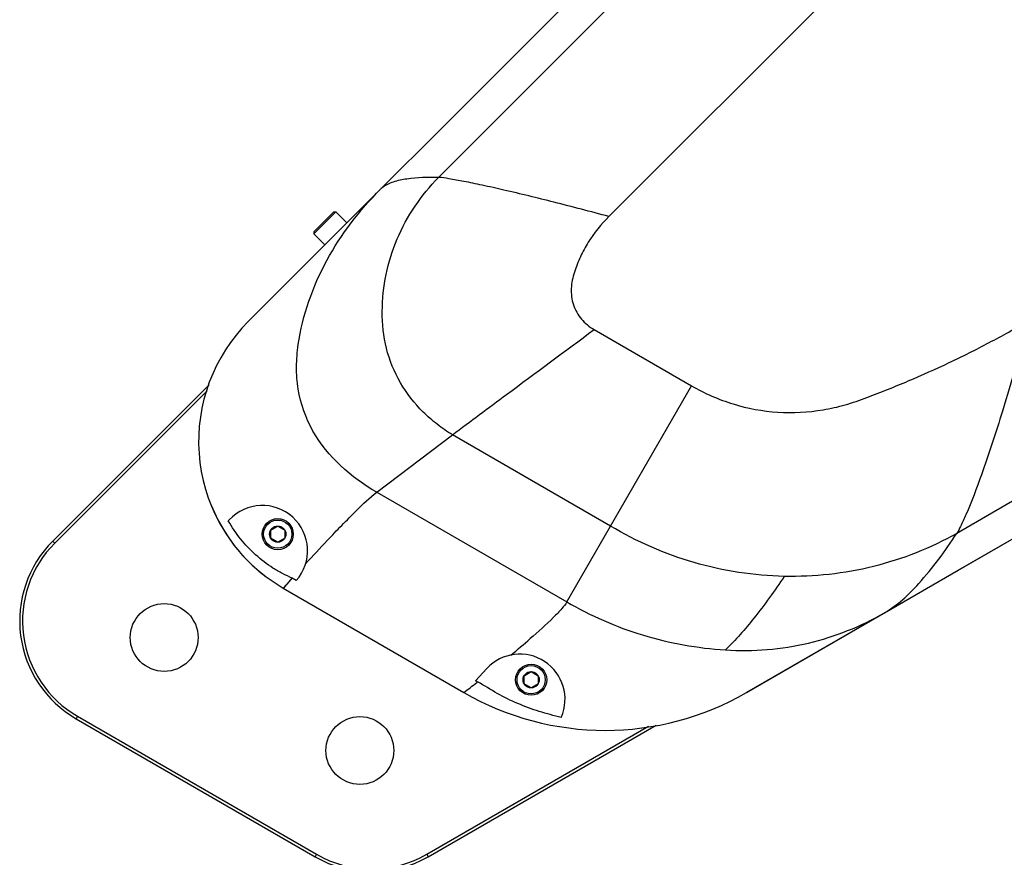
# Model space of a CAD drawing. Header units: millimetres. Extents: x 0 to 12710, y 0 to 5940.
# Tile 3 of 241: x 1446 to 1620, y 388 to 537. Entities that reach past the tile are written whole.
import ezdxf

# ---------------------------------------------------------------- set-up
doc = ezdxf.new("R2010")
doc.units = ezdxf.units.MM
doc.header["$LTSCALE"] = 231.275
for name, color, linetype in [('_0219_COVER_TOP_PBL623', 7, 'CONTINUOUS'), ('_0302_DELTA_BOTTOM_COVER-3T_PBL561', 7, 'CONTINUOUS'), ('M2000103__PBL545', 7, 'CONTINUOUS'), ('P9140503_BOLT_PBL562', 7, 'CONTINUOUS'), ('P9140503_BOLT_PBL563', 7, 'CONTINUOUS'), ('P9140503_BOLT_PBL594', 7, 'CONTINUOUS'), ('아래쪽_19_VBL544', 7, 'CONTINUOUS')]:
    doc.layers.add(name, color=color, linetype=linetype)

# ---------------------------------------------------------------- blocks, each defined once
blk = doc.blocks.new('M2000103__PBL545', base_point=(1685.3, 634.79))
at = {"layer": 'M2000103__PBL545', "color": 7}
for p, q in [((1479.51, 472.1), (1451.84, 444.42)), ((1479.15, 471.03), (1452.19, 444.07)), ((1456.23, 413.39), (1498.53, 388.97)), ((1455.98, 412.96), (1498.28, 388.54)), ((1518.03, 388.97), (1557.29, 411.64)), ((1518.28, 388.54), (1558.65, 411.85))]:
    blk.add_line(p, q, dxfattribs=at)
at = {"layer": 'M2000103__PBL545', "color": 2}
for p, q in [((1452.19, 444.07), (1451.84, 444.42)), ((1456.23, 413.39), (1455.98, 412.96)), ((1498.53, 388.97), (1498.28, 388.54)), ((1518.03, 388.97), (1518.28, 388.54))]:
    blk.add_line(p, q, dxfattribs=at)
at = {"layer": 'M2000103__PBL545', "color": 7}
for centre in [(1471.56, 427.34), (1506.2, 407.34)]:
    blk.add_circle(centre, 6, dxfattribs=at)
for centre, radius, start, end in [((1465.98, 430.28), 20, 135, 240), ((1465.98, 430.28), 19.5, 135, 240), ((1508.28, 405.86), 19.5, 240, 300), ((1508.28, 405.86), 20, 240, 300)]:
    blk.add_arc(centre, radius, start, end, dxfattribs=at)
blk = doc.blocks.new('_0302_DELTA_BOTTOM_COVER-3T_PBL561', base_point=(1582.42, 501.08))
at = {"layer": '_0302_DELTA_BOTTOM_COVER-3T_PBL561', "color": 7}
for p, q in [((1486.44, 483.27), (1558.76, 555.59)), ((1664.57, 469.54), (1574.63, 417.61)), ((1482.91, 447.98), (1483.09, 448.17)), ((1489.64, 438.07), (1489.64, 438.06)), ((1489.64, 438.06), (1492.65, 436.07)), ((1494.93, 437.42), (1494.22, 437.82)), ((1492.65, 436.07), (1524.63, 417.61)), ((1526.67, 419.7), (1528.67, 421.85)), ((1527.04, 419.49), (1526.67, 419.7))]:
    blk.add_line(p, q, dxfattribs=at)
at = {"layer": '_0302_DELTA_BOTTOM_COVER-3T_PBL561', "color": 2}
for p, q in [((1520.12, 508.78), (1566.92, 555.59)), ((1598.67, 550.25), (1550.29, 501.87)), ((1547.67, 481.85), (1564.91, 471.89)), ((1661.68, 474.54), (1611.86, 445.78)), ((1542.83, 433.64), (1564.91, 471.89)), ((1509.19, 453.06), (1522.61, 463.23)), ((1550.59, 447.08), (1522.61, 463.23)), ((1509.19, 453.06), (1542.83, 433.64)), ((1492.65, 436.07), (1494.22, 437.82)), ((1527.04, 419.49), (1526.89, 419.38))]:
    blk.add_line(p, q, dxfattribs=at)
at = {"layer": '_0302_DELTA_BOTTOM_COVER-3T_PBL561', "color": 7}
for points in [[(1479.85, 450.78), (1481.05, 448.18), (1482.46, 445.75), (1483.94, 443.65), (1485.43, 441.88), (1486.91, 440.37), (1488.34, 439.09), (1489.64, 438.07)], [(1599.07, 431.72), (1612.11, 439.25), (1621.94, 444.93)]]:
    blk.add_lwpolyline(points, dxfattribs=at)
at = {"layer": '_0302_DELTA_BOTTOM_COVER-3T_PBL561', "color": 2}
blk.add_lwpolyline([(1492.65, 436.07), (1492.83, 436.28), (1493.37, 436.87), (1494.22, 437.82)], dxfattribs=at)
for centre, radius, start, end in [((1512.57, 503.95), 3.86, 128.8814, 134.9402), ((1816.33, 146), 434.63, 136.6218, 137.361), ((1407, 576.66), 197.71, 309.5588, 310.8671), ((1345.63, 649.44), 292.89, 307.6722, 308.2341)]:
    blk.add_arc(centre, radius, start, end, dxfattribs=at)
at = {"layer": '_0302_DELTA_BOTTOM_COVER-3T_PBL561', "color": 7}
for centre, radius, start, end in [((1507.65, 462.05), 30, 134.9999, 233.095), ((1488.94, 442.71), 8, 318.5569, 137), ((1534.52, 416.4), 8, 336.5007, 137), ((1549.63, 460.91), 50, 240.0006, 300)]:
    blk.add_arc(centre, radius, start, end, dxfattribs=at)
at = {"layer": '_0302_DELTA_BOTTOM_COVER-3T_PBL561', "color": 2}
for points, knots in [([(1520.12, 508.78), (1518.25, 508.82), (1515.54, 508.76), (1512.18, 508.07), (1510.72, 507.41), (1510.15, 506.95)], [0, 0, 0, 0, 0.545421, 0.78565, 1, 1, 1, 1]), ([(1522.61, 463.23), (1521.66, 463.78), (1519.86, 465.05), (1516.54, 467.92), (1513.11, 472.29), (1510.6, 478.46), (1509.93, 485.07), (1510.66, 491.65), (1513.24, 500.07), (1517.07, 505.65), (1520.12, 508.78)], [0, 0, 0, 0, 0.062658, 0.12531, 0.250324, 0.375293, 0.500321, 0.625515, 0.750692, 1, 1, 1, 1]), ([(1550.29, 501.87), (1547.05, 502.73), (1540.86, 504.35), (1533.38, 506.19), (1528.05, 507.38), (1524.81, 508.06), (1522.23, 508.51), (1520.73, 508.77), (1520.12, 508.78)], [0, 0, 0, 0, 0.324832, 0.619241, 0.746077, 0.853735, 0.940166, 1, 1, 1, 1]), ([(1509.19, 453.06), (1504.67, 455.67), (1498.37, 461.16), (1495.27, 469.98), (1494.88, 475.25), (1495.36, 480.51), (1496.95, 486.94), (1501.23, 496.6), (1506.13, 502.96), (1509.85, 506.68)], [0, 0, 0, 0, 0.248256, 0.373221, 0.435957, 0.498718, 0.624156, 0.749624, 1, 1, 1, 1]), ([(1550.29, 501.87), (1548.91, 500.49), (1547.04, 498.2), (1545.19, 494.75), (1544.12, 492.03), (1543.44, 489.16), (1543.83, 486.19), (1545.29, 483.59), (1546.83, 482.33), (1547.67, 481.85)], [0, 0, 0, 0, 0.250244, 0.375568, 0.5009, 0.625874, 0.750633, 0.875268, 1, 1, 1, 1]), ([(1564.91, 471.89), (1567.23, 470.55), (1572.19, 468.38), (1580.15, 466.92), (1586.9, 467.29), (1592.14, 468.45), (1595.92, 469.79), (1599.62, 471.24), (1604.51, 473.25), (1610.53, 475.95), (1617.61, 479.49), (1622.23, 482.05), (1624.52, 483.37)], [0, 0, 0, 0, 0.125847, 0.251689, 0.377592, 0.440606, 0.503645, 0.565657, 0.627717, 0.751834, 0.875902, 1, 1, 1, 1]), ([(1624.52, 483.37), (1623.09, 478.02), (1620.5, 468.88), (1616.78, 457.46), (1614.23, 450.67), (1612.68, 447.25), (1612.11, 446.16), (1611.86, 445.78)], [0, 0, 0, 0, 0.417919, 0.716865, 0.90741, 0.965297, 1, 1, 1, 1]), ([(1522.61, 463.23), (1525.78, 465.63), (1534.14, 471.83), (1542.5, 478.03), (1547.67, 481.85)], [0, 0, 0, 0, 0.382101, 1, 1, 1, 1]), ([(1500.42, 444.51), (1502.13, 446.32), (1504.98, 449.23), (1507.91, 452.1), (1509.19, 453.06)], [0, 0, 0, 0, 0.608984, 1, 1, 1, 1]), ([(1581.33, 438.17), (1575.95, 438.29), (1565.17, 439.9), (1555.2, 444.31), (1550.59, 447.08)], [0, 0, 0, 0, 0.499978, 1, 1, 1, 1]), ([(1611.86, 445.78), (1607.24, 443.19), (1597.28, 439.21), (1586.62, 438.06), (1581.33, 438.17)], [0, 0, 0, 0, 0.50007, 1, 1, 1, 1]), ([(1599.07, 431.72), (1601.37, 433.05), (1606.09, 437.51), (1609.82, 442.67), (1611.86, 445.78)], [0, 0, 0, 0, 0.416475, 1, 1, 1, 1]), ([(1581.33, 438.17), (1579.63, 435.63), (1576.4, 431.09), (1572.72, 426.89), (1570.91, 425.14)], [0, 0, 0, 0, 0.548216, 1, 1, 1, 1]), ([(1542.83, 433.64), (1542.59, 433.22), (1541.82, 432.28), (1539.7, 430.08), (1537.77, 428.37), (1536.36, 427.15)], [0, 0, 0, 0, 0.158852, 0.392246, 1, 1, 1, 1]), ([(1542.83, 433.64), (1547.06, 431.2), (1556.16, 427.2), (1565.96, 425.46), (1570.91, 425.14)], [0, 0, 0, 0, 0.495998, 1, 1, 1, 1]), ([(1570.91, 425.14), (1575.82, 424.83), (1585.7, 425.61), (1594.89, 429.31), (1599.07, 431.72)], [0, 0, 0, 0, 0.504729, 1, 1, 1, 1])]:
    blk.add_open_spline(points, degree=3, knots=knots, dxfattribs=at)
at = {"layer": '_0302_DELTA_BOTTOM_COVER-3T_PBL561', "color": 7}
for points, knots in [([(1494.22, 437.82), (1493.66, 438.13), (1492.47, 438.63), (1490.25, 439.94), (1487.68, 441.91), (1485.02, 444.73), (1483.55, 446.86), (1482.91, 447.98)], [0, 0, 0, 0, 0.12509, 0.250126, 0.500051, 0.750006, 1, 1, 1, 1]), ([(1541.86, 413.21), (1540.54, 413.5), (1537.93, 414.19), (1534.13, 415.59), (1530.48, 417.36), (1528.22, 418.84), (1527.04, 419.49)], [0, 0, 0, 0, 0.249998, 0.499982, 0.749945, 1, 1, 1, 1])]:
    blk.add_open_spline(points, degree=3, knots=knots, dxfattribs=at)
blk = doc.blocks.new('P9140503_BOLT_PBL562', base_point=(1491.66, 445.64))
at = {"layer": 'P9140503_BOLT_PBL562', "color": 7}
for p, q in [((1490.41, 446.36), (1491.66, 447.08)), ((1490.41, 444.92), (1490.41, 446.36)), ((1491.66, 447.08), (1492.91, 446.36)), ((1492.91, 446.36), (1492.91, 444.92)), ((1491.66, 444.2), (1490.41, 444.92)), ((1492.91, 444.92), (1491.66, 444.2))]:
    blk.add_line(p, q, dxfattribs=at)
for radius in [2.75, 2.5, 1.44]:
    blk.add_circle((1491.66, 445.64), radius, dxfattribs=at)
blk = doc.blocks.new('P9140503_BOLT_PBL563', base_point=(1536.52, 419.86))
at = {"layer": 'P9140503_BOLT_PBL563', "color": 7}
for p, q in [((1535.27, 420.58), (1536.52, 421.3)), ((1535.27, 419.14), (1535.27, 420.58)), ((1536.52, 421.3), (1537.77, 420.58)), ((1537.77, 420.58), (1537.77, 419.14)), ((1536.52, 418.42), (1535.27, 419.14)), ((1537.77, 419.14), (1536.52, 418.42))]:
    blk.add_line(p, q, dxfattribs=at)
for radius in [2.75, 2.5, 1.44]:
    blk.add_circle((1536.52, 419.86), radius, dxfattribs=at)
blk = doc.blocks.new('P9140503_BOLT_PBL594', base_point=(1500.99, 499.76))
at = {"layer": 'P9140503_BOLT_PBL594', "color": 7}
for p, q in [((1498.07, 499.14), (1501.6, 502.68)), ((1498.07, 498.79), (1501.96, 502.68)), ((1501.6, 502.68), (1501.96, 502.68)), ((1503.9, 500.73), (1501.96, 502.68)), ((1498.07, 499.14), (1498.07, 498.79)), ((1500.01, 496.84), (1498.07, 498.79))]:
    blk.add_line(p, q, dxfattribs=at)
blk = doc.blocks.new('_0219_COVER_TOP_PBL623', base_point=(1694.47, 573.24))
at = {"layer": '_0219_COVER_TOP_PBL623', "color": 7}
blk.add_line((1574.63, 417.61), (1599.26, 431.83), dxfattribs=at)
blk = doc.blocks.new('아래쪽_19_VBL544', base_point=(1666.95, 634.1))
at = {"layer": '_0219_COVER_TOP_PBL623'}
blk.add_blockref('_0219_COVER_TOP_PBL623', (1694.47, 573.24), dxfattribs=at)
at = {"layer": '_0302_DELTA_BOTTOM_COVER-3T_PBL561'}
blk.add_blockref('_0302_DELTA_BOTTOM_COVER-3T_PBL561', (1582.42, 501.08), dxfattribs=at)
at = {"layer": 'M2000103__PBL545'}
blk.add_blockref('M2000103__PBL545', (1685.3, 634.79), dxfattribs=at)
at = {"layer": 'P9140503_BOLT_PBL562'}
blk.add_blockref('P9140503_BOLT_PBL562', (1491.66, 445.64), dxfattribs=at)
at = {"layer": 'P9140503_BOLT_PBL563'}
blk.add_blockref('P9140503_BOLT_PBL563', (1536.52, 419.86), dxfattribs=at)
at = {"layer": 'P9140503_BOLT_PBL594'}
blk.add_blockref('P9140503_BOLT_PBL594', (1500.99, 499.76), dxfattribs=at)

msp = doc.modelspace()

# ---------------------------------------------------------------- block references
at = {"layer": '아래쪽_19_VBL544'}
msp.add_blockref('아래쪽_19_VBL544', (1666.9491, 634.0971), dxfattribs=at)

doc.saveas('drawing.dxf')
